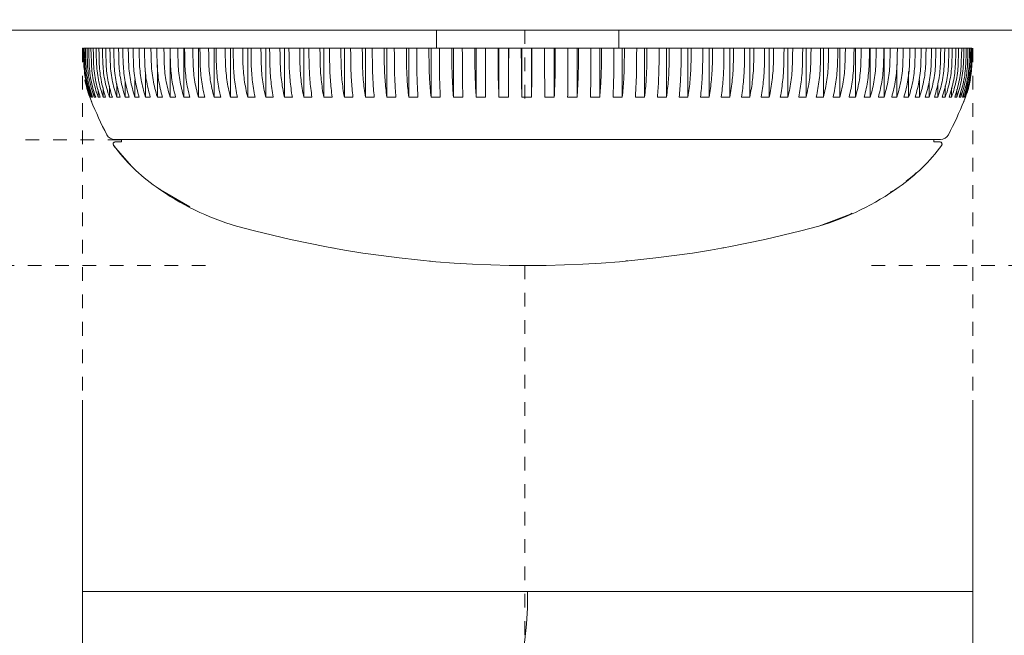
# Model space of a CAD drawing. Header units: millimetres. Extents: x 5694 to 11107, y -2849 to 7544.
# Tile 11 of 17: x 6483 to 6699, y 1593 to 1728. Entities that reach past the tile are written whole.
import ezdxf

# ---------------------------------------------------------------- set-up
doc = ezdxf.new("R2010")
doc.units = ezdxf.units.MM
doc.linetypes.add('Dash', pattern=[6, 3, -3])
doc.layers.add('A-ANNO-DIMS', color=7, linetype='Dash', lineweight=9, true_color=0xd2d2d2)
doc.layers.add('A-ANNO-DIMS-14', color=7, linetype='Continuous', lineweight=9)
doc.layers.add('E-LITE-EQPM', color=7, linetype='Continuous', lineweight=20)
doc.styles.add('Arial Narrow', font='ARIALN.TTF', dxfattribs={"height": 30.8})
doc.dimstyles.new('FARO_-_2_2mm_Arial_Narrow_mm_Inch_Horiz', dxfattribs={"dimscale": 304.8, "dimtxt": 31.521674, "dimasz": 0, "dimexe": 0.137795, "dimexo": 0.0625, "dimgap": 0.022966, "dimtad": 3, "dimtih": 1, "dimtoh": 1, "dimdec": 0, "dimzin": 0, "dimdsep": 46, "dimtxsty": 'Arial Narrow', "dimblk1": 'NONE', "dimblk2": 'NONE', "dimsah": 1, "dimcen": 0.09, "dimadec": 0, "dimazin": 0, "dimtfac": 1, "dimtdec": 4, "dimtix": 1, "dimtmove": 0, "dimatfit": 3, "dimfxl": 0.045932, "dimfxlon": 1, "dimtvp": 1, "dimtolj": 1, "dimtzin": 0, "dimarcsym": 2})
doc.dimstyles.new('FARO_-_2_2mm_Arial_Narrow_mm_Inch_Right_1', dxfattribs={"dimscale": 304.8, "dimtxt": 31.521674, "dimasz": 0, "dimexe": 0.137795, "dimexo": 0.0625, "dimgap": 0.022966, "dimtad": 1, "dimdec": 0, "dimzin": 0, "dimdsep": 46, "dimtxsty": 'Arial Narrow', "dimblk1": 'NONE', "dimblk2": 'NONE', "dimsah": 1, "dimcen": 0.09, "dimadec": 0, "dimazin": 0, "dimtfac": 1, "dimtdec": 4, "dimtix": 1, "dimtmove": 1, "dimatfit": 3, "dimfxl": 0.045932, "dimfxlon": 1, "dimtvp": 1, "dimtolj": 1, "dimtzin": 0, "dimarcsym": 2})

# ---------------------------------------------------------------- blocks, each defined once
blk = doc.blocks.new('33341 - 33341 GRID White ceiling fan with DC motor-556172-Alzado_PDF')
at = {"layer": 'E-LITE-EQPM'}
for p, q in [((6574.14, 1725.31), (6574.14, 1721.31)), ((6614.08, 1721.31), (6614.08, 1725.31)), ((6496.53, 1721.31), (6496.6, 1721.31)), ((6496.72, 1721.31), (6496.93, 1721.31)), ((6496.93, 1721.31), (6497.18, 1721.31)), ((6497.18, 1721.31), (6497.53, 1721.31)), ((6497.53, 1721.31), (6497.83, 1721.31)), ((6497.89, 1721.31), (6498.39, 1721.31)), ((6498.39, 1721.31), (6498.88, 1721.31)), ((6498.88, 1721.31), (6499.52, 1721.31)), ((6499.52, 1721.31), (6500.12, 1721.31)), ((6500.12, 1721.31), (6500.9, 1721.31)), ((6500.9, 1721.31), (6501.62, 1721.31)), ((6501.62, 1721.31), (6502.54, 1721.31)), ((6502.54, 1721.31), (6503.38, 1721.31)), ((6503.38, 1721.31), (6504.43, 1721.31)), ((6504.43, 1721.31), (6505.38, 1721.31)), ((6505.38, 1721.31), (6506.56, 1721.31)), ((6506.56, 1721.31), (6507.62, 1721.31)), ((6507.62, 1721.31), (6508.94, 1721.31)), ((6508.94, 1721.31), (6510.11, 1721.31)), ((6510.11, 1721.31), (6511.54, 1721.31)), ((6511.54, 1721.31), (6512.82, 1721.31)), ((6512.82, 1721.31), (6514.38, 1721.31)), ((6514.38, 1721.31), (6515.73, 1721.31)), ((6515.73, 1721.31), (6515.73, 1710.63)), ((6515.75, 1721.31), (6517.43, 1721.31)), ((6517.43, 1721.31), (6518.74, 1721.31)), ((6518.74, 1721.31), (6518.9, 1721.31)), ((6518.74, 1721.31), (6518.74, 1710.63)), ((6518.9, 1721.31), (6520.69, 1721.31)), ((6520.69, 1721.31), (6521.95, 1721.31)), ((6521.95, 1721.31), (6522.25, 1721.31)), ((6521.95, 1721.31), (6521.95, 1710.63)), ((6522.26, 1721.31), (6524.16, 1721.31)), ((6524.16, 1721.31), (6525.36, 1721.31)), ((6525.36, 1721.31), (6525.8, 1721.31)), ((6525.36, 1721.31), (6525.36, 1710.63)), ((6525.81, 1721.31), (6527.81, 1721.31)), ((6527.81, 1721.31), (6528.96, 1721.31)), ((6528.96, 1721.31), (6529.54, 1721.31)), ((6528.96, 1721.31), (6528.96, 1710.63)), ((6529.55, 1721.31), (6531.65, 1721.31)), ((6531.65, 1721.31), (6532.74, 1721.31)), ((6532.74, 1721.31), (6533.45, 1721.31)), ((6532.74, 1721.31), (6532.74, 1710.63)), ((6533.47, 1721.31), (6535.65, 1721.31)), ((6535.65, 1721.31), (6536.69, 1721.31)), ((6536.69, 1721.31), (6537.52, 1721.31)), ((6536.69, 1721.31), (6536.69, 1710.63)), ((6537.55, 1721.31), (6539.82, 1721.31)), ((6539.82, 1721.31), (6540.79, 1721.31)), ((6540.79, 1721.31), (6541.66, 1721.31)), ((6540.79, 1721.31), (6540.79, 1710.63)), ((6541.79, 1721.31), (6544.14, 1721.31)), ((6544.14, 1721.31), (6545.04, 1721.31)), ((6545.04, 1721.31), (6546.16, 1721.31)), ((6545.04, 1721.31), (6545.04, 1710.63)), ((6546.17, 1721.31), (6548.59, 1721.31)), ((6548.59, 1721.31), (6549.42, 1721.31)), ((6549.42, 1721.31), (6550.67, 1721.31)), ((6549.42, 1721.31), (6549.42, 1710.63)), ((6550.68, 1721.31), (6553.17, 1721.31)), ((6553.17, 1721.31), (6553.93, 1721.31)), ((6553.93, 1721.31), (6555.3, 1721.31)), ((6553.93, 1721.31), (6553.93, 1710.63)), ((6555.31, 1721.31), (6557.86, 1721.31)), ((6557.86, 1721.31), (6558.55, 1721.31)), ((6558.55, 1721.31), (6560.04, 1721.31)), ((6558.55, 1721.31), (6558.55, 1710.63)), ((6560.05, 1721.31), (6562.65, 1721.31)), ((6562.65, 1721.31), (6563.26, 1721.31)), ((6563.26, 1721.31), (6564.88, 1721.31)), ((6563.26, 1721.31), (6563.26, 1710.63)), ((6564.88, 1721.31), (6567.52, 1721.31)), ((6567.52, 1721.31), (6568.06, 1721.31)), ((6568.06, 1721.31), (6569.79, 1721.31)), ((6568.06, 1721.31), (6568.06, 1710.63)), ((6569.79, 1721.31), (6572.47, 1721.31)), ((6572.47, 1721.31), (6572.93, 1721.31)), ((6572.93, 1721.31), (6574.76, 1721.31)), ((6572.93, 1721.31), (6572.93, 1710.63)), ((6574.76, 1721.31), (6577.48, 1721.31)), ((6577.48, 1721.31), (6577.85, 1721.31)), ((6577.85, 1721.31), (6579.79, 1721.31)), ((6577.85, 1721.31), (6577.85, 1710.63)), ((6579.79, 1721.31), (6582.53, 1721.31)), ((6582.53, 1721.31), (6582.83, 1721.31)), ((6582.83, 1721.31), (6584.86, 1721.31)), ((6582.83, 1721.31), (6582.83, 1710.63)), ((6584.86, 1721.31), (6587.62, 1721.31)), ((6587.62, 1721.31), (6587.83, 1721.31)), ((6587.83, 1721.31), (6589.9, 1721.31)), ((6587.83, 1721.31), (6587.83, 1710.63)), ((6589.9, 1721.31), (6589.96, 1721.31)), ((6589.9, 1714.41), (6589.9, 1721.31)), ((6589.96, 1721.31), (6592.72, 1721.31)), ((6592.72, 1721.31), (6592.85, 1721.31)), ((6592.85, 1721.31), (6594.92, 1721.31)), ((6592.85, 1721.31), (6592.85, 1710.63)), ((6594.92, 1721.31), (6595.06, 1721.31)), ((6594.92, 1710.63), (6594.92, 1721.31)), ((6595.06, 1721.31), (6597.82, 1721.31)), ((6597.82, 1721.31), (6597.87, 1721.31)), ((6597.87, 1721.31), (6599.95, 1721.31)), ((6599.95, 1721.31), (6600.17, 1721.31)), ((6599.95, 1710.63), (6599.95, 1721.31)), ((6600.17, 1721.31), (6602.92, 1721.31)), ((6602.92, 1721.31), (6604.95, 1721.31)), ((6604.95, 1721.31), (6605.25, 1721.31)), ((6604.95, 1710.63), (6604.95, 1721.31)), ((6605.25, 1721.31), (6607.99, 1721.31)), ((6607.99, 1721.31), (6609.93, 1721.31)), ((6609.93, 1721.31), (6610.31, 1721.31)), ((6609.93, 1710.63), (6609.93, 1721.31)), ((6610.31, 1721.31), (6613.03, 1721.31)), ((6613.02, 1721.31), (6614.86, 1721.31)), ((6614.86, 1721.31), (6615.32, 1721.31)), ((6614.86, 1710.63), (6614.86, 1721.31)), ((6615.32, 1721.31), (6618.01, 1721.31)), ((6618, 1721.31), (6619.73, 1721.31)), ((6619.73, 1721.31), (6620.27, 1721.31)), ((6619.73, 1710.63), (6619.73, 1721.31)), ((6620.27, 1721.31), (6622.92, 1721.31)), ((6622.92, 1721.31), (6624.54, 1721.31)), ((6624.54, 1721.31), (6625.16, 1721.31)), ((6624.54, 1710.63), (6624.54, 1721.31)), ((6625.16, 1721.31), (6627.76, 1721.31)), ((6627.75, 1721.31), (6629.26, 1721.31)), ((6629.26, 1721.31), (6629.95, 1721.31)), ((6629.26, 1710.63), (6629.26, 1721.31)), ((6629.95, 1721.31), (6632.51, 1721.31)), ((6632.5, 1721.31), (6633.88, 1721.31)), ((6633.88, 1721.31), (6634.65, 1721.31)), ((6633.88, 1710.63), (6633.88, 1721.31)), ((6634.65, 1721.31), (6637.15, 1721.31)), ((6637.14, 1721.31), (6638.4, 1721.31)), ((6638.4, 1721.31), (6639.24, 1721.31)), ((6638.4, 1710.63), (6638.4, 1721.31)), ((6639.24, 1721.31), (6641.67, 1721.31)), ((6641.66, 1721.31), (6642.8, 1721.31)), ((6642.8, 1721.31), (6643.7, 1721.31)), ((6642.8, 1710.63), (6642.8, 1721.31)), ((6643.7, 1721.31), (6646.06, 1721.31)), ((6646.19, 1721.31), (6647.06, 1721.31)), ((6647.06, 1721.31), (6648.03, 1721.31)), ((6647.06, 1710.63), (6647.06, 1721.31)), ((6648.03, 1721.31), (6650.31, 1721.31)), ((6650.34, 1721.31), (6651.17, 1721.31)), ((6651.17, 1721.31), (6652.21, 1721.31)), ((6651.17, 1710.63), (6651.17, 1721.31)), ((6652.21, 1721.31), (6654.41, 1721.31)), ((6654.39, 1721.31), (6655.13, 1721.31)), ((6655.13, 1721.31), (6656.23, 1721.31)), ((6655.13, 1710.63), (6655.13, 1721.31)), ((6656.23, 1721.31), (6658.34, 1721.31)), ((6658.33, 1721.31), (6658.93, 1721.31)), ((6658.93, 1721.31), (6660.09, 1721.31)), ((6658.93, 1710.63), (6658.93, 1721.31)), ((6660.09, 1721.31), (6662.09, 1721.31)), ((6662.09, 1721.31), (6662.54, 1721.31)), ((6662.54, 1721.31), (6663.76, 1721.31)), ((6662.54, 1710.63), (6662.54, 1721.31)), ((6663.76, 1721.31), (6665.66, 1721.31)), ((6665.66, 1721.31), (6665.97, 1721.31)), ((6665.97, 1721.31), (6667.24, 1721.31)), ((6665.97, 1710.63), (6665.97, 1721.31)), ((6667.24, 1721.31), (6669.04, 1721.31)), ((6669.03, 1721.31), (6669.2, 1721.31)), ((6669.2, 1721.31), (6670.52, 1721.31)), ((6669.2, 1710.63), (6669.2, 1721.31)), ((6670.52, 1721.31), (6672.2, 1721.31)), ((6672.23, 1721.31), (6673.59, 1721.31)), ((6672.23, 1710.63), (6672.23, 1721.31)), ((6673.59, 1721.31), (6675.16, 1721.31)), ((6675.16, 1721.31), (6676.44, 1721.31)), ((6676.44, 1721.31), (6677.89, 1721.31)), ((6677.89, 1721.31), (6679.07, 1721.31)), ((6679.07, 1721.31), (6680.39, 1721.31)), ((6680.39, 1721.31), (6681.46, 1721.31)), ((6681.46, 1721.31), (6682.66, 1721.31)), ((6682.66, 1721.31), (6683.62, 1721.31)), ((6683.62, 1721.31), (6684.68, 1721.31)), ((6684.68, 1721.31), (6685.53, 1721.31)), ((6685.53, 1721.31), (6686.46, 1721.31)), ((6686.46, 1721.31), (6687.19, 1721.31)), ((6687.19, 1721.31), (6687.98, 1721.31)), ((6687.98, 1721.31), (6688.59, 1721.31)), ((6688.59, 1721.31), (6689.25, 1721.31)), ((6689.25, 1721.31), (6689.74, 1721.31)), ((6689.74, 1721.31), (6690.25, 1721.31)), ((6690.25, 1721.31), (6690.62, 1721.31)), ((6690.62, 1721.31), (6690.99, 1721.31)), ((6690.99, 1721.31), (6691.24, 1721.31)), ((6691.24, 1721.31), (6691.47, 1721.31)), ((6691.6, 1721.31), (6691.65, 1721.31)), ((6510.37, 1716.17), (6510.37, 1710.63)), ((6512.94, 1717.69), (6512.94, 1710.63)), ((6675.04, 1710.63), (6675.04, 1717.74)), ((6677.63, 1710.63), (6677.63, 1716.23)), ((6505.92, 1714.03), (6505.92, 1710.63)), ((6508.03, 1714.41), (6508.03, 1710.63)), ((6679.99, 1710.63), (6679.99, 1714.41)), ((6682.12, 1710.63), (6682.12, 1714.06)), ((6499.11, 1711.8), (6499.11, 1710.63)), ((6499.96, 1712.21), (6499.96, 1710.63)), ((6501.07, 1712.64), (6501.07, 1710.63)), ((6502.44, 1713.08), (6502.44, 1710.63)), ((6504.06, 1713.54), (6504.06, 1710.63)), ((6684.01, 1710.63), (6684.01, 1713.57)), ((6685.64, 1710.63), (6685.64, 1713.11)), ((6687.03, 1710.63), (6687.03, 1712.67)), ((6688.17, 1710.63), (6688.17, 1712.25)), ((6689.04, 1710.63), (6689.04, 1711.83)), ((6498.11, 1711.5), (6498.11, 1710.63)), ((6498.55, 1709.52), (6498.11, 1710.63)), ((6498.19, 1710.63), (6498.29, 1710.63)), ((6498.52, 1711.4), (6498.52, 1710.63)), ((6498.52, 1710.63), (6498.73, 1710.63)), ((6499.11, 1710.63), (6499.43, 1710.63)), ((6499.96, 1710.63), (6500.39, 1710.63)), ((6501.07, 1710.63), (6501.61, 1710.63)), ((6502.44, 1710.63), (6503.08, 1710.63)), ((6504.06, 1710.63), (6504.8, 1710.63)), ((6505.92, 1710.63), (6506.76, 1710.63)), ((6508.03, 1710.63), (6508.97, 1710.63)), ((6510.37, 1710.63), (6511.4, 1710.63)), ((6512.94, 1710.63), (6514.07, 1710.63)), ((6515.73, 1710.63), (6516.95, 1710.63)), ((6518.74, 1710.63), (6520.04, 1710.63)), ((6521.95, 1710.63), (6523.34, 1710.63)), ((6525.36, 1710.63), (6526.83, 1710.63)), ((6528.96, 1710.63), (6530.5, 1710.63)), ((6532.74, 1710.63), (6534.35, 1710.63)), ((6536.69, 1710.63), (6538.36, 1710.63)), ((6540.79, 1710.63), (6542.53, 1710.63)), ((6545.04, 1710.63), (6546.84, 1710.63)), ((6549.42, 1710.63), (6551.27, 1710.63)), ((6553.93, 1710.63), (6555.82, 1710.63)), ((6558.55, 1710.63), (6560.48, 1710.63)), ((6563.26, 1710.63), (6565.23, 1710.63)), ((6568.06, 1710.63), (6570.06, 1710.63)), ((6572.93, 1710.63), (6574.96, 1710.63)), ((6577.85, 1710.63), (6579.9, 1710.63)), ((6582.83, 1710.63), (6584.89, 1710.63)), ((6587.83, 1710.63), (6589.9, 1710.63)), ((6592.85, 1710.63), (6594.11, 1710.63)), ((6594.11, 1710.63), (6594.92, 1710.63)), ((6597.87, 1710.63), (6599.95, 1710.63)), ((6602.88, 1710.63), (6604.95, 1710.63)), ((6607.87, 1710.63), (6609.93, 1710.63)), ((6612.83, 1710.63), (6614.86, 1710.63)), ((6617.73, 1710.63), (6619.73, 1710.63)), ((6622.56, 1710.63), (6624.54, 1710.63)), ((6627.32, 1710.63), (6629.26, 1710.63)), ((6631.99, 1710.63), (6633.88, 1710.63)), ((6636.55, 1710.63), (6638.4, 1710.63)), ((6640.99, 1710.63), (6642.8, 1710.63)), ((6645.31, 1710.63), (6647.06, 1710.63)), ((6649.49, 1710.63), (6651.17, 1710.63)), ((6653.52, 1710.63), (6655.13, 1710.63)), ((6657.38, 1710.63), (6658.93, 1710.63)), ((6661.07, 1710.63), (6662.54, 1710.63)), ((6664.58, 1710.63), (6665.97, 1710.63)), ((6667.89, 1710.63), (6669.2, 1710.63)), ((6671, 1710.63), (6672.23, 1710.63)), ((6673.91, 1710.63), (6675.04, 1710.63)), ((6676.59, 1710.63), (6677.63, 1710.63)), ((6679.05, 1710.63), (6679.99, 1710.63)), ((6681.27, 1710.63), (6682.12, 1710.63)), ((6683.26, 1710.63), (6684.01, 1710.63)), ((6685, 1710.63), (6685.64, 1710.63)), ((6686.49, 1710.63), (6687.03, 1710.63)), ((6687.73, 1710.63), (6688.17, 1710.63)), ((6688.71, 1710.63), (6689.04, 1710.63)), ((6689.44, 1710.63), (6689.66, 1710.63)), ((6689.66, 1710.63), (6689.66, 1711.43)), ((6690.11, 1710.63), (6689.67, 1709.52)), ((6689.9, 1710.63), (6690.01, 1710.63)), ((6690.01, 1710.63), (6690.01, 1711.04)), ((6690.11, 1710.63), (6690.11, 1711.48)), ((6690.11, 1710.63), (6690.11, 1710.63)), ((6690.11, 1710.63), (6690.11, 1710.63)), ((6513.64, 1690.31), (6513.44, 1690.47)), ((6520.06, 1686.53), (6513.64, 1690.31)), ((6674.58, 1690.31), (6673.6, 1689.77)), ((6674.86, 1690.53), (6674.58, 1690.31)), ((6530.9, 1682.17), (6530.29, 1682.34)), ((6551.69, 1677.48), (6551.36, 1677.56)), ((6637.15, 1677.6), (6636.86, 1677.56)), ((6572.82, 1674.65), (6572.6, 1674.68)), ((6594.75, 1673.71), (6594.11, 1673.71)), ((6616.04, 1674.71), (6615.61, 1674.69))]:
    blk.add_line(p, q, dxfattribs=at)
at = {"layer": 'E-LITE-EQPM', "flags": 128}
for points in [[(6496.53, 1721.31), (6496.58, 1719.81), (6496.62, 1718.32)], [(6496.62, 1718.32), (6496.58, 1719.81), (6496.54, 1721.31)], [(6496.69, 1718.32), (6496.64, 1719.81), (6496.6, 1721.31)], [(6496.72, 1721.31), (6496.76, 1719.81), (6496.8, 1718.32)], [(6497.02, 1718.32), (6496.98, 1719.81), (6496.93, 1721.31)], [(6497.18, 1721.31), (6497.22, 1719.81), (6497.26, 1718.32)], [(6497.61, 1718.32), (6497.57, 1719.81), (6497.53, 1721.31)], [(6497.89, 1721.31), (6497.93, 1719.81), (6497.97, 1718.32)], [(6498.48, 1718.32), (6498.43, 1719.81), (6498.39, 1721.31)], [(6498.88, 1721.31), (6498.92, 1719.81), (6498.96, 1718.32)], [(6499.6, 1718.32), (6499.56, 1719.81), (6499.52, 1721.31)], [(6500.12, 1721.31), (6500.16, 1719.81), (6500.2, 1718.32)], [(6500.98, 1718.32), (6500.94, 1719.81), (6500.9, 1721.31)], [(6501.62, 1721.31), (6501.66, 1719.81), (6501.7, 1718.32)], [(6502.62, 1718.32), (6502.58, 1719.81), (6502.54, 1721.31)], [(6503.38, 1721.31), (6503.41, 1719.81), (6503.45, 1718.32)], [(6504.51, 1718.32), (6504.47, 1719.81), (6504.43, 1721.31)], [(6505.38, 1721.31), (6505.41, 1719.81), (6505.45, 1718.32)], [(6506.64, 1718.32), (6506.6, 1719.81), (6506.56, 1721.31)], [(6507.62, 1721.31), (6507.66, 1719.81), (6507.69, 1718.32)], [(6509.01, 1718.32), (6508.97, 1719.81), (6508.94, 1721.31)], [(6510.11, 1721.31), (6510.14, 1719.81), (6510.17, 1718.32)], [(6511.62, 1718.32), (6511.58, 1719.81), (6511.54, 1721.31)], [(6512.82, 1721.31), (6512.85, 1719.81), (6512.88, 1718.32)], [(6514.45, 1718.32), (6514.41, 1719.81), (6514.38, 1721.31)], [(6515.75, 1721.31), (6515.78, 1719.81), (6515.82, 1718.32)], [(6517.5, 1718.32), (6517.46, 1719.81), (6517.43, 1721.31)], [(6518.9, 1721.31), (6518.93, 1719.81), (6518.96, 1718.32)], [(6520.76, 1718.32), (6520.73, 1719.81), (6520.69, 1721.31)], [(6522.26, 1721.31), (6522.29, 1719.81), (6522.31, 1718.32)], [(6524.22, 1718.32), (6524.19, 1719.81), (6524.16, 1721.31)], [(6525.81, 1721.31), (6525.84, 1719.81), (6525.86, 1718.32)], [(6527.87, 1718.32), (6527.84, 1719.81), (6527.81, 1721.31)], [(6529.55, 1721.31), (6529.58, 1719.81), (6529.6, 1718.32)], [(6531.7, 1718.32), (6531.68, 1719.81), (6531.65, 1721.31)], [(6533.47, 1721.31), (6533.49, 1719.81), (6533.51, 1718.32)], [(6535.71, 1718.32), (6535.68, 1719.81), (6535.65, 1721.31)], [(6537.55, 1721.31), (6537.57, 1719.81), (6537.59, 1718.32)], [(6539.87, 1718.32), (6539.85, 1719.81), (6539.82, 1721.31)], [(6541.79, 1721.31), (6541.81, 1719.81), (6541.82, 1718.32)], [(6544.19, 1718.32), (6544.16, 1719.81), (6544.14, 1721.31)], [(6546.17, 1721.31), (6546.18, 1719.81), (6546.2, 1718.32)], [(6548.63, 1718.32), (6548.61, 1719.81), (6548.59, 1721.31)], [(6550.68, 1721.31), (6550.69, 1719.81), (6550.71, 1718.32)], [(6553.21, 1718.32), (6553.19, 1719.81), (6553.17, 1721.31)], [(6555.31, 1721.31), (6555.32, 1719.81), (6555.34, 1718.32)], [(6557.89, 1718.32), (6557.88, 1719.81), (6557.86, 1721.31)], [(6560.05, 1721.31), (6560.06, 1719.81), (6560.07, 1718.32)], [(6562.68, 1718.32), (6562.66, 1719.81), (6562.65, 1721.31)], [(6564.88, 1721.31), (6564.89, 1719.81), (6564.89, 1718.32)], [(6567.55, 1718.32), (6567.54, 1719.81), (6567.52, 1721.31)], [(6569.79, 1721.31), (6569.79, 1719.81), (6569.8, 1718.32)], [(6572.49, 1718.32), (6572.48, 1719.81), (6572.47, 1721.31)], [(6574.76, 1721.31), (6574.77, 1719.81), (6574.77, 1718.32)], [(6577.5, 1718.32), (6577.49, 1719.81), (6577.48, 1721.31)], [(6579.79, 1721.31), (6579.8, 1719.81), (6579.8, 1718.32)], [(6582.55, 1718.32), (6582.54, 1719.81), (6582.53, 1721.31)], [(6584.86, 1721.31), (6584.86, 1719.81), (6584.86, 1718.32)], [(6587.63, 1718.32), (6587.62, 1719.81), (6587.62, 1721.31)], [(6589.96, 1721.31), (6589.96, 1719.81), (6589.95, 1718.32)], [(6592.73, 1718.32), (6592.72, 1719.81), (6592.72, 1721.31)], [(6595.06, 1721.31), (6595.06, 1719.81), (6595.06, 1718.32)], [(6597.83, 1718.32), (6597.83, 1719.81), (6597.82, 1721.31)], [(6600.17, 1721.31), (6600.16, 1719.81), (6600.15, 1718.32)], [(6602.92, 1718.32), (6602.92, 1719.81), (6602.92, 1721.31)], [(6605.25, 1721.31), (6605.25, 1719.81), (6605.24, 1718.32)], [(6607.99, 1718.32), (6607.99, 1719.81), (6607.99, 1721.31)], [(6610.31, 1721.31), (6610.3, 1719.81), (6610.29, 1718.32)], [(6613.02, 1718.32), (6613.02, 1719.81), (6613.03, 1721.31)], [(6615.32, 1721.31), (6615.31, 1719.81), (6615.3, 1718.32)], [(6617.99, 1718.32), (6618, 1719.81), (6618.01, 1721.31)], [(6620.27, 1721.31), (6620.26, 1719.81), (6620.25, 1718.32)], [(6622.91, 1718.32), (6622.92, 1719.81), (6622.92, 1721.31)], [(6625.16, 1721.31), (6625.14, 1719.81), (6625.12, 1718.32)], [(6627.74, 1718.32), (6627.75, 1719.81), (6627.76, 1721.31)], [(6629.95, 1721.31), (6629.94, 1719.81), (6629.92, 1718.32)], [(6632.48, 1718.32), (6632.49, 1719.81), (6632.51, 1721.31)], [(6634.65, 1721.31), (6634.63, 1719.81), (6634.61, 1718.32)], [(6637.12, 1718.32), (6637.13, 1719.81), (6637.15, 1721.31)], [(6639.24, 1721.31), (6639.22, 1719.81), (6639.2, 1718.32)], [(6641.64, 1718.32), (6641.65, 1719.81), (6641.67, 1721.31)], [(6643.7, 1721.31), (6643.68, 1719.81), (6643.66, 1718.32)], [(6646.02, 1718.32), (6646.04, 1719.81), (6646.06, 1721.31)], [(6648.03, 1721.31), (6648.01, 1719.81), (6647.98, 1718.32)], [(6650.27, 1718.32), (6650.29, 1719.81), (6650.31, 1721.31)], [(6652.21, 1721.31), (6652.19, 1719.81), (6652.16, 1718.32)], [(6654.36, 1718.32), (6654.39, 1719.81), (6654.41, 1721.31)], [(6656.23, 1721.31), (6656.21, 1719.81), (6656.18, 1718.32)], [(6658.29, 1718.32), (6658.31, 1719.81), (6658.34, 1721.31)], [(6660.09, 1721.31), (6660.06, 1719.81), (6660.03, 1718.32)], [(6662.04, 1718.32), (6662.07, 1719.81), (6662.09, 1721.31)], [(6663.76, 1721.31), (6663.73, 1719.81), (6663.69, 1718.32)], [(6665.61, 1718.32), (6665.64, 1719.81), (6665.66, 1721.31)], [(6667.24, 1721.31), (6667.2, 1719.81), (6667.17, 1718.32)], [(6668.98, 1718.32), (6669.01, 1719.81), (6669.04, 1721.31)], [(6670.52, 1721.31), (6670.48, 1719.81), (6670.45, 1718.32)], [(6672.14, 1718.32), (6672.17, 1719.81), (6672.2, 1721.31)], [(6673.59, 1721.31), (6673.55, 1719.81), (6673.52, 1718.32)], [(6675.09, 1718.32), (6675.13, 1719.81), (6675.16, 1721.31)], [(6676.44, 1721.31), (6676.4, 1719.81), (6676.37, 1718.32)], [(6677.82, 1718.32), (6677.86, 1719.81), (6677.89, 1721.31)], [(6679.07, 1721.31), (6679.03, 1719.81), (6678.99, 1718.32)], [(6680.32, 1718.32), (6680.36, 1719.81), (6680.39, 1721.31)], [(6681.46, 1721.31), (6681.42, 1719.81), (6681.39, 1718.32)], [(6682.59, 1718.32), (6682.62, 1719.81), (6682.66, 1721.31)], [(6683.62, 1721.31), (6683.58, 1719.81), (6683.54, 1718.32)], [(6684.61, 1718.32), (6684.64, 1719.81), (6684.68, 1721.31)], [(6685.53, 1721.31), (6685.49, 1719.81), (6685.45, 1718.32)], [(6686.38, 1718.32), (6686.42, 1719.81), (6686.46, 1721.31)], [(6687.19, 1721.31), (6687.15, 1719.81), (6687.11, 1718.32)], [(6687.9, 1718.32), (6687.94, 1719.81), (6687.98, 1721.31)], [(6688.59, 1721.31), (6688.55, 1719.81), (6688.51, 1718.32)], [(6689.17, 1718.32), (6689.21, 1719.81), (6689.25, 1721.31)], [(6689.74, 1721.31), (6689.7, 1719.81), (6689.66, 1718.32)], [(6690.17, 1718.32), (6690.21, 1719.81), (6690.25, 1721.31)], [(6690.62, 1721.31), (6690.58, 1719.81), (6690.54, 1718.32)], [(6690.91, 1718.32), (6690.95, 1719.81), (6690.99, 1721.31)], [(6691.24, 1721.31), (6691.2, 1719.81), (6691.16, 1718.32)], [(6691.39, 1718.32), (6691.43, 1719.81), (6691.47, 1721.31)], [(6691.6, 1721.31), (6691.56, 1719.81), (6691.51, 1718.32)], [(6503.34, 1700.04), (6503.27, 1700.5), (6503.62, 1700.8)], [(6684.49, 1700.81), (6684.9, 1700.59), (6684.93, 1700.13)], [(6507.06, 1695.8), (6506.76, 1696.04), (6503.34, 1700.04)], [(6679.26, 1694.03), (6678.76, 1693.49), (6677.07, 1692.21)], [(6665.22, 1685.15), (6664.9, 1684.97), (6657.93, 1682.34)]]:
    blk.add_lwpolyline(points, dxfattribs=at)
at = {"layer": 'E-LITE-EQPM'}
for points in [[(6496.8, 1718.32), (6496.84, 1717), (6497.13, 1714.39), (6497.83, 1711.87), (6498.29, 1710.63)], [(6498.52, 1710.63), (6498.05, 1711.87), (6497.34, 1714.39), (6497.05, 1717), (6497.02, 1718.32)], [(6497.26, 1718.32), (6497.29, 1717), (6497.58, 1714.39), (6498.28, 1711.87), (6498.73, 1710.63)], [(6499.11, 1710.63), (6498.65, 1711.87), (6497.94, 1714.39), (6497.65, 1717), (6497.61, 1718.32)], [(6497.97, 1718.32), (6498.01, 1717), (6498.29, 1714.39), (6498.98, 1711.87), (6499.43, 1710.63)], [(6499.96, 1710.63), (6499.5, 1711.87), (6498.8, 1714.39), (6498.51, 1717), (6498.48, 1718.32)], [(6498.96, 1718.32), (6498.99, 1717), (6499.27, 1714.39), (6499.95, 1711.87), (6500.39, 1710.63)], [(6501.07, 1710.63), (6500.62, 1711.87), (6499.92, 1714.39), (6499.64, 1717), (6499.6, 1718.32)], [(6500.2, 1718.32), (6500.23, 1717), (6500.5, 1714.39), (6501.17, 1711.87), (6501.61, 1710.63)], [(6502.44, 1710.63), (6501.99, 1711.87), (6501.3, 1714.39), (6501.02, 1717), (6500.98, 1718.32)], [(6501.7, 1718.32), (6501.73, 1717), (6502, 1714.39), (6502.65, 1711.87), (6503.08, 1710.63)], [(6504.06, 1710.63), (6503.61, 1711.87), (6502.93, 1714.39), (6502.65, 1717), (6502.62, 1718.32)], [(6503.45, 1718.32), (6503.48, 1717), (6503.74, 1714.39), (6504.38, 1711.87), (6504.8, 1710.63)], [(6505.92, 1710.63), (6505.49, 1711.87), (6504.81, 1714.39), (6504.54, 1717), (6504.51, 1718.32)], [(6505.45, 1718.32), (6505.48, 1717), (6505.73, 1714.39), (6506.36, 1711.87), (6506.76, 1710.63)], [(6508.03, 1710.63), (6507.6, 1711.87), (6506.94, 1714.39), (6506.67, 1717), (6506.64, 1718.32)], [(6507.69, 1718.32), (6507.73, 1717), (6507.97, 1714.39), (6508.57, 1711.87), (6508.97, 1710.63)], [(6510.37, 1710.63), (6509.95, 1711.87), (6509.31, 1714.39), (6509.05, 1717), (6509.01, 1718.32)], [(6510.17, 1718.32), (6510.2, 1717), (6510.44, 1714.39), (6511.02, 1711.87), (6511.4, 1710.63)], [(6512.94, 1710.63), (6512.53, 1711.87), (6511.9, 1714.39), (6511.65, 1717), (6511.62, 1718.32)], [(6512.88, 1718.32), (6512.91, 1717), (6513.14, 1714.39), (6513.7, 1711.87), (6514.07, 1710.63)], [(6515.73, 1710.63), (6515.34, 1711.87), (6514.73, 1714.39), (6514.48, 1717), (6514.45, 1718.32)], [(6515.82, 1718.32), (6515.84, 1717), (6516.06, 1714.39), (6516.6, 1711.87), (6516.95, 1710.63)], [(6518.74, 1710.63), (6518.36, 1711.87), (6517.77, 1714.39), (6517.53, 1717), (6517.5, 1718.32)], [(6518.96, 1718.32), (6518.99, 1717), (6519.2, 1714.39), (6519.71, 1711.87), (6520.04, 1710.63)], [(6521.95, 1710.63), (6521.58, 1711.87), (6521.02, 1714.39), (6520.79, 1717), (6520.76, 1718.32)], [(6522.31, 1718.32), (6522.34, 1717), (6522.54, 1714.39), (6523.02, 1711.87), (6523.34, 1710.63)], [(6525.36, 1710.63), (6525.01, 1711.87), (6524.47, 1714.39), (6524.25, 1717), (6524.22, 1718.32)], [(6525.86, 1718.32), (6525.89, 1717), (6526.07, 1714.39), (6526.53, 1711.87), (6526.83, 1710.63)], [(6528.96, 1710.63), (6528.63, 1711.87), (6528.11, 1714.39), (6527.9, 1717), (6527.87, 1718.32)], [(6529.6, 1718.32), (6529.62, 1717), (6529.8, 1714.39), (6530.22, 1711.87), (6530.5, 1710.63)], [(6532.74, 1710.63), (6532.42, 1711.87), (6531.93, 1714.39), (6531.73, 1717), (6531.7, 1718.32)], [(6533.51, 1718.32), (6533.53, 1717), (6533.69, 1714.39), (6534.09, 1711.87), (6534.35, 1710.63)], [(6536.69, 1710.63), (6536.39, 1711.87), (6535.92, 1714.39), (6535.73, 1717), (6535.71, 1718.32)], [(6537.59, 1718.32), (6537.61, 1717), (6537.76, 1714.39), (6538.13, 1711.87), (6538.36, 1710.63)], [(6540.79, 1710.63), (6540.51, 1711.87), (6540.07, 1714.39), (6539.9, 1717), (6539.87, 1718.32)], [(6541.82, 1718.32), (6541.84, 1717), (6541.98, 1714.39), (6542.31, 1711.87), (6542.53, 1710.63)], [(6545.04, 1710.63), (6544.78, 1711.87), (6544.37, 1714.39), (6544.21, 1717), (6544.19, 1718.32)], [(6546.2, 1718.32), (6546.22, 1717), (6546.34, 1714.39), (6546.64, 1711.87), (6546.84, 1710.63)], [(6549.42, 1710.63), (6549.18, 1711.87), (6548.81, 1714.39), (6548.65, 1717), (6548.63, 1718.32)], [(6550.71, 1718.32), (6550.72, 1717), (6550.83, 1714.39), (6551.1, 1711.87), (6551.27, 1710.63)], [(6553.93, 1710.63), (6553.71, 1711.87), (6553.36, 1714.39), (6553.23, 1717), (6553.21, 1718.32)], [(6555.34, 1718.32), (6555.35, 1717), (6555.44, 1714.39), (6555.67, 1711.87), (6555.82, 1710.63)], [(6558.55, 1710.63), (6558.34, 1711.87), (6558.04, 1714.39), (6557.91, 1717), (6557.89, 1718.32)], [(6560.07, 1718.32), (6560.08, 1717), (6560.16, 1714.39), (6560.35, 1711.87), (6560.48, 1710.63)], [(6563.26, 1710.63), (6563.08, 1711.87), (6562.81, 1714.39), (6562.69, 1717), (6562.68, 1718.32)], [(6564.89, 1718.32), (6564.9, 1717), (6564.97, 1714.39), (6565.13, 1711.87), (6565.23, 1710.63)], [(6568.06, 1710.63), (6567.9, 1711.87), (6567.66, 1714.39), (6567.56, 1717), (6567.55, 1718.32)], [(6569.8, 1718.32), (6569.81, 1717), (6569.86, 1714.39), (6569.98, 1711.87), (6570.06, 1710.63)], [(6572.93, 1710.63), (6572.79, 1711.87), (6572.59, 1714.39), (6572.51, 1717), (6572.49, 1718.32)], [(6574.77, 1718.32), (6574.78, 1717), (6574.81, 1714.39), (6574.9, 1711.87), (6574.96, 1710.63)], [(6577.85, 1710.63), (6577.74, 1711.87), (6577.58, 1714.39), (6577.51, 1717), (6577.5, 1718.32)], [(6579.8, 1718.32), (6579.8, 1717), (6579.82, 1714.39), (6579.87, 1711.87), (6579.9, 1710.63)], [(6582.83, 1710.63), (6582.74, 1711.87), (6582.61, 1714.39), (6582.55, 1717), (6582.55, 1718.32)], [(6584.86, 1718.32), (6584.86, 1717), (6584.87, 1714.39), (6584.88, 1711.87), (6584.89, 1710.63)], [(6587.83, 1710.63), (6587.77, 1711.87), (6587.67, 1714.39), (6587.63, 1717), (6587.63, 1718.32)], [(6589.95, 1718.32), (6589.95, 1717), (6589.94, 1714.39), (6589.92, 1711.87), (6589.9, 1710.63)], [(6592.85, 1710.63), (6592.81, 1711.87), (6592.75, 1714.39), (6592.73, 1717), (6592.73, 1718.32)], [(6595.06, 1718.32), (6595.05, 1717), (6595.03, 1714.39), (6594.97, 1711.87), (6594.92, 1710.63)], [(6597.87, 1710.63), (6597.86, 1711.87), (6597.84, 1714.39), (6597.83, 1717), (6597.83, 1718.32)], [(6600.15, 1718.32), (6600.15, 1717), (6600.11, 1714.39), (6600.01, 1711.87), (6599.95, 1710.63)], [(6602.88, 1710.63), (6602.9, 1711.87), (6602.91, 1714.39), (6602.92, 1717), (6602.92, 1718.32)], [(6605.24, 1718.32), (6605.23, 1717), (6605.18, 1714.39), (6605.04, 1711.87), (6604.95, 1710.63)], [(6607.87, 1710.63), (6607.91, 1711.87), (6607.96, 1714.39), (6607.98, 1717), (6607.99, 1718.32)], [(6610.29, 1718.32), (6610.28, 1717), (6610.21, 1714.39), (6610.04, 1711.87), (6609.93, 1710.63)], [(6612.83, 1710.63), (6612.88, 1711.87), (6612.97, 1714.39), (6613.01, 1717), (6613.02, 1718.32)], [(6615.3, 1718.32), (6615.29, 1717), (6615.2, 1714.39), (6614.99, 1711.87), (6614.86, 1710.63)], [(6617.73, 1710.63), (6617.81, 1711.87), (6617.94, 1714.39), (6617.99, 1717), (6617.99, 1718.32)], [(6620.25, 1718.32), (6620.23, 1717), (6620.13, 1714.39), (6619.89, 1711.87), (6619.73, 1710.63)], [(6622.56, 1710.63), (6622.67, 1711.87), (6622.83, 1714.39), (6622.9, 1717), (6622.91, 1718.32)], [(6625.12, 1718.32), (6625.11, 1717), (6625, 1714.39), (6624.72, 1711.87), (6624.54, 1710.63)], [(6627.32, 1710.63), (6627.45, 1711.87), (6627.65, 1714.39), (6627.73, 1717), (6627.74, 1718.32)], [(6629.92, 1718.32), (6629.9, 1717), (6629.77, 1714.39), (6629.46, 1711.87), (6629.26, 1710.63)], [(6631.99, 1710.63), (6632.14, 1711.87), (6632.37, 1714.39), (6632.47, 1717), (6632.48, 1718.32)], [(6634.61, 1718.32), (6634.59, 1717), (6634.45, 1714.39), (6634.11, 1711.87), (6633.88, 1710.63)], [(6636.55, 1710.63), (6636.72, 1711.87), (6636.99, 1714.39), (6637.1, 1717), (6637.12, 1718.32)], [(6639.2, 1718.32), (6639.18, 1717), (6639.02, 1714.39), (6638.65, 1711.87), (6638.4, 1710.63)], [(6640.99, 1710.63), (6641.19, 1711.87), (6641.5, 1714.39), (6641.62, 1717), (6641.64, 1718.32)], [(6643.66, 1718.32), (6643.64, 1717), (6643.47, 1714.39), (6643.06, 1711.87), (6642.8, 1710.63)], [(6645.31, 1710.63), (6645.53, 1711.87), (6645.87, 1714.39), (6646.01, 1717), (6646.02, 1718.32)], [(6647.98, 1718.32), (6647.96, 1717), (6647.78, 1714.39), (6647.34, 1711.87), (6647.06, 1710.63)], [(6649.49, 1710.63), (6649.73, 1711.87), (6650.1, 1714.39), (6650.25, 1717), (6650.27, 1718.32)], [(6652.16, 1718.32), (6652.13, 1717), (6651.95, 1714.39), (6651.48, 1711.87), (6651.17, 1710.63)], [(6653.52, 1710.63), (6653.78, 1711.87), (6654.18, 1714.39), (6654.34, 1717), (6654.36, 1718.32)], [(6656.18, 1718.32), (6656.15, 1717), (6655.95, 1714.39), (6655.46, 1711.87), (6655.13, 1710.63)], [(6657.38, 1710.63), (6657.66, 1711.87), (6658.09, 1714.39), (6658.27, 1717), (6658.29, 1718.32)], [(6660.03, 1718.32), (6660, 1717), (6659.79, 1714.39), (6659.27, 1711.87), (6658.93, 1710.63)], [(6661.07, 1710.63), (6661.37, 1711.87), (6661.83, 1714.39), (6662.02, 1717), (6662.04, 1718.32)], [(6663.69, 1718.32), (6663.66, 1717), (6663.44, 1714.39), (6662.9, 1711.87), (6662.54, 1710.63)], [(6664.58, 1710.63), (6664.9, 1711.87), (6665.38, 1714.39), (6665.58, 1717), (6665.61, 1718.32)], [(6667.17, 1718.32), (6667.14, 1717), (6666.91, 1714.39), (6666.34, 1711.87), (6665.97, 1710.63)], [(6667.89, 1710.63), (6668.23, 1711.87), (6668.74, 1714.39), (6668.95, 1717), (6668.98, 1718.32)], [(6670.45, 1718.32), (6670.42, 1717), (6670.18, 1714.39), (6669.59, 1711.87), (6669.2, 1710.63)], [(6671, 1710.63), (6671.35, 1711.87), (6671.9, 1714.39), (6672.11, 1717), (6672.14, 1718.32)], [(6673.52, 1718.32), (6673.48, 1717), (6673.24, 1714.39), (6672.63, 1711.87), (6672.23, 1710.63)], [(6673.91, 1710.63), (6674.27, 1711.87), (6674.84, 1714.39), (6675.06, 1717), (6675.09, 1718.32)], [(6676.37, 1718.32), (6676.33, 1717), (6676.08, 1714.39), (6675.45, 1711.87), (6675.04, 1710.63)], [(6676.59, 1710.63), (6676.97, 1711.87), (6677.55, 1714.39), (6677.79, 1717), (6677.82, 1718.32)], [(6678.99, 1718.32), (6678.96, 1717), (6678.7, 1714.39), (6678.05, 1711.87), (6677.63, 1710.63)], [(6679.05, 1710.63), (6679.44, 1711.87), (6680.05, 1714.39), (6680.29, 1717), (6680.32, 1718.32)], [(6681.39, 1718.32), (6681.35, 1717), (6681.08, 1714.39), (6680.42, 1711.87), (6679.99, 1710.63)], [(6681.27, 1710.63), (6681.68, 1711.87), (6682.3, 1714.39), (6682.55, 1717), (6682.59, 1718.32)], [(6683.54, 1718.32), (6683.5, 1717), (6683.23, 1714.39), (6682.56, 1711.87), (6682.12, 1710.63)], [(6683.26, 1710.63), (6683.67, 1711.87), (6684.31, 1714.39), (6684.57, 1717), (6684.61, 1718.32)], [(6685.45, 1718.32), (6685.41, 1717), (6685.14, 1714.39), (6684.45, 1711.87), (6684.01, 1710.63)], [(6685, 1710.63), (6685.42, 1711.87), (6686.08, 1714.39), (6686.35, 1717), (6686.38, 1718.32)], [(6687.11, 1718.32), (6687.07, 1717), (6686.79, 1714.39), (6686.1, 1711.87), (6685.64, 1710.63)], [(6686.49, 1710.63), (6686.92, 1711.87), (6687.6, 1714.39), (6687.87, 1717), (6687.9, 1718.32)], [(6688.51, 1718.32), (6688.47, 1717), (6688.19, 1714.39), (6687.49, 1711.87), (6687.03, 1710.63)], [(6687.73, 1710.63), (6688.17, 1711.87), (6688.85, 1714.39), (6689.13, 1717), (6689.17, 1718.32)], [(6689.66, 1718.32), (6689.62, 1717), (6689.33, 1714.39), (6688.63, 1711.87), (6688.17, 1710.63)], [(6688.71, 1710.63), (6689.16, 1711.87), (6689.85, 1714.39), (6690.13, 1717), (6690.17, 1718.32)], [(6690.54, 1718.32), (6690.5, 1717), (6690.22, 1714.39), (6689.5, 1711.87), (6689.04, 1710.63)], [(6689.44, 1710.63), (6689.89, 1711.87), (6690.59, 1714.39), (6690.87, 1717), (6690.91, 1718.32)], [(6691.16, 1718.32), (6691.12, 1717), (6690.84, 1714.39), (6690.12, 1711.87), (6689.66, 1710.63)], [(6689.9, 1710.63), (6690.36, 1711.87), (6691.06, 1714.39), (6691.35, 1717), (6691.39, 1718.32)], [(6691.51, 1718.32), (6691.48, 1717), (6691.19, 1714.39), (6690.48, 1711.87), (6690.01, 1710.63)], [(6497.05, 1714.41), (6497.3, 1713.13), (6497.65, 1711.87), (6498.11, 1710.63)], [(6498.19, 1710.63), (6497.72, 1711.87), (6497.37, 1713.13), (6497.12, 1714.41)], [(6690.1, 1710.63), (6690.56, 1711.87), (6690.92, 1713.13), (6691.17, 1714.41)]]:
    blk.add_open_spline(points, degree=3, dxfattribs=at)
blk = doc.blocks.new('DIMBLOCK9-Alzado_PDF')
at = {"layer": 'A-ANNO-DIMS-14', "color": 251, "true_color": 0x5b5b5b, "transparency": 16777216}
for p, q in [((6496.53, 1602.12), (6496.53, 1644.19)), ((6691.68, 1602.12), (6691.68, 1644.19)), ((6496.53, 1602.19), (6691.68, 1602.19)), ((6496.53, 1602.19), (6496.53, 1588.19)), ((6691.68, 1602.19), (6691.68, 1588.19))]:
    blk.add_line(p, q, dxfattribs=at)
blk.add_ellipse((6538.32, 1602.19), major_axis=(0, 69.48), ratio=0.803036, start_param=3.141593, end_param=4.712389, dxfattribs=at)
at = {"layer": 'A-ANNO-DIMS-14', "color": 0, "transparency": 16777216, "insert": (6360.7, 1547.5), "char_height": 30.8, "width": 213.1466, "attachment_point": 1, "line_spacing_factor": 0.974696, "style": 'Arial Narrow'}
blk.add_mtext('Ø195 / 7.7"', dxfattribs=at)
blk = doc.blocks.new('_None')
blk = doc.blocks.new('DIMBLOCK10-Alzado_PDF')
at = {"layer": 'A-ANNO-DIMS-14', "color": 251, "true_color": 0x5b5b5b, "transparency": 16777216}
for p, q in [((6466.44, 1855.41), (6452.44, 1855.41)), ((6466.37, 1855.41), (6508.44, 1855.41)), ((6466.44, 1855.41), (6466.44, 1737.31)), ((6466.44, 1737.31), (6452.44, 1737.31)), ((6466.37, 1737.31), (6508.44, 1737.31))]:
    blk.add_line(p, q, dxfattribs=at)
at = {"layer": 'A-ANNO-DIMS-14', "color": 0, "transparency": 16777216, "insert": (6309.34, 1811.15), "char_height": 30.8, "width": 180.1239, "attachment_point": 1, "line_spacing_factor": 0.974696, "style": 'Arial Narrow'}
blk.add_mtext('118 / 4.6"', dxfattribs=at)

msp = doc.modelspace()

# ---------------------------------------------------------------- linework, layer by layer
at = {"layer": 'A-ANNO-DIMS'}
for p, q in [((6593.52, 1725.31), (6593.52, 1709.82)), ((6496.53, 1721.31), (6496.53, 1598.08)), ((6691.68, 1721.31), (6691.68, 1596.31)), ((6505.07, 1701.28), (5918.61, 1701.28)), ((6523.53, 1673.71), (5998.53, 1673.71)), ((6593.52, 1673.72), (6593.52, 1189.05)), ((6669.49, 1673.71), (7349.49, 1673.71))]:
    msp.add_line(p, q, dxfattribs=at)
at = {"layer": 'E-LITE-EQPM'}
for p, q in [((6473.04, 1725.31), (6593.98, 1725.31)), ((6593.98, 1725.31), (6715.18, 1725.31)), ((6503.62, 1701.31), (6684.6, 1701.31)), ((6505.07, 1700.81), (6503.71, 1700.81)), ((6505.07, 1701.31), (6505.07, 1700.81)), ((6683.15, 1700.81), (6683.15, 1701.31)), ((6684.51, 1700.81), (6683.15, 1700.81))]:
    msp.add_line(p, q, dxfattribs=at)
for centre, radius, start, end in [((6576.6, 1741.37), 84.29, 201.9825, 207.5609), ((6611.62, 1741.37), 84.29, 332.4391, 338.0175), ((6503.62, 1703.28), 1.97, 207.5609, 270), ((6503.71, 1700.34), 0.477, 90, 216.7997), ((6684.51, 1700.34), 0.477, 323.2003, 90), ((6684.6, 1703.28), 1.97, 270, 332.4391), ((6536.99, 1725.24), 42.05, 216.7997, 234.6893), ((6651.23, 1725.24), 42.05, 305.3107, 323.2003), ((6546.08, 1737.05), 56.94, 234.0996, 253.9004), ((6642.14, 1737.05), 56.94, 286.0996, 305.9004), ((6594.11, 1913.29), 239.6, 254.5521, 285.4479)]:
    msp.add_arc(centre, radius, start, end, dxfattribs=at)

# ---------------------------------------------------------------- block references
msp.add_blockref('33341 - 33341 GRID White ceiling fan with DC motor-556172-Alzado_PDF', (0, 0), dxfattribs=at)

# ---------------------------------------------------------------- dimensions: what is measured, and where the dimension line sits
at = {"layer": 'A-ANNO-DIMS', "color": 251, "linetype": 'Continuous', "true_color": 0x5b5b5b}
dim = msp.add_linear_dim(base=(6466.44, 1737.31), p1=(6452.44, 1855.41), p2=(6452.44, 1737.31), angle=90, dimstyle='FARO_-_2_2mm_Arial_Narrow_mm_Inch_Horiz', override={"dimpost": '<>', "dimfxl": 118.097278}, dxfattribs=at)
dim.commit()
dim.dimension.update_dxf_attribs({"geometry": 'DIMBLOCK10-Alzado_PDF', "text_midpoint": (6372.78, 1796.36)})
dim = msp.add_linear_dim(base=(6691.68, 1602.19), p1=(6496.53, 1588.19), p2=(6691.68, 1588.19), text='Ø<>', dimstyle='FARO_-_2_2mm_Arial_Narrow_mm_Inch_Right_1', override={"dimpost": '<>', "dimfxl": 195.149542}, dxfattribs=at)
dim.commit()
dim.dimension.update_dxf_attribs({"geometry": 'DIMBLOCK9-Alzado_PDF', "text_midpoint": (6467.27, 1526.97), "dimtype": 160})

doc.saveas('drawing.dxf')
